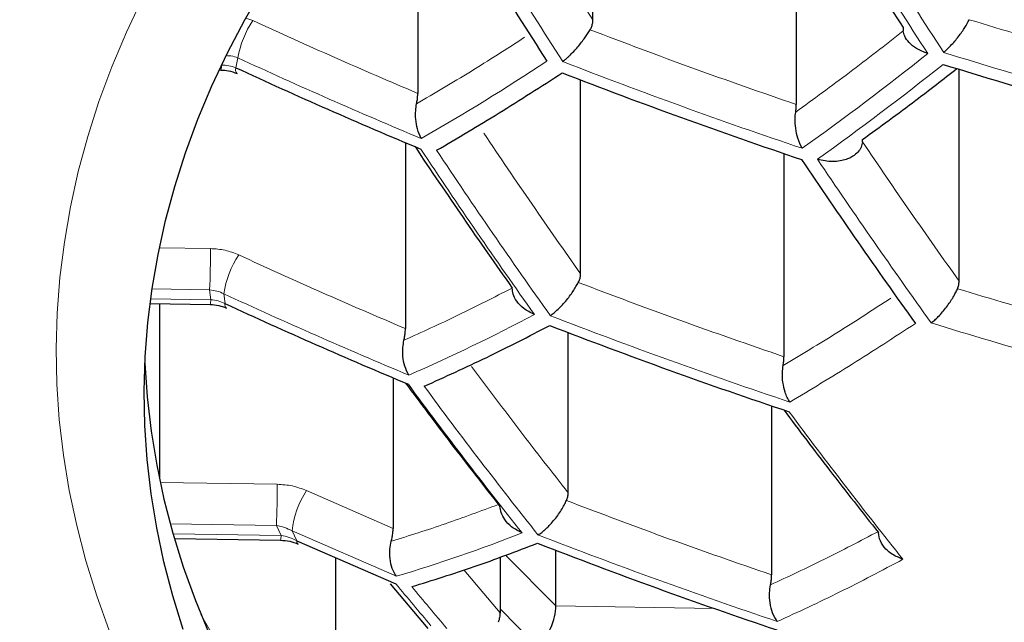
# Model space of a CAD drawing. Header units: millimetres. Extents: x 8 to 761, y 12 to 790.
# Tile 188 of 240: x 426.06 to 429.36, y 634.63 to 636.65. Entities that reach past the tile are written whole.
import ezdxf

# ---------------------------------------------------------------- set-up
doc = ezdxf.new("R2010")
doc.units = ezdxf.units.MM

msp = doc.modelspace()

# ---------------------------------------------------------------- linework, layer by layer
at = {"color": 7, "linetype": 'Continuous', "lineweight": 30}
for p, q in [((427.9795, 636.6464), (427.9795, 637.4092)), ((428.6605, 637.1595), (428.6605, 636.3634)), ((427.3933, 637.1424), (427.3933, 636.4007)), ((429.0179, 636.621), (429.0185, 636.6096)), ((426.7286, 636.4789), (426.7346, 636.4788)), ((429.2054, 635.7727), (429.2054, 636.4812)), ((427.9382, 635.7973), (427.9382, 636.4457)), ((427.352, 636.2358), (427.352, 635.6137)), ((428.8816, 636.2388), (428.8818, 636.2464)), ((428.6192, 636.1992), (428.6192, 635.5196)), ((426.4972, 635.6974), (426.6988, 635.6943)), ((426.5287, 635.6969), (426.5287, 635.1111)), ((427.8969, 635.0645), (427.8969, 635.6004)), ((427.3107, 635.4489), (427.3107, 634.9452)), ((428.5779, 635.355), (428.5779, 634.7897)), ((426.5804, 634.911), (426.9341, 634.9055)), ((426.9883, 634.9036), (427.3202, 634.7597)), ((427.8556, 634.6857), (427.8556, 634.8718)), ((427.1185, 634.8472), (427.1185, 634.1689)), ((427.6687, 634.8493), (427.6687, 634.663)), ((427.3012, 634.7601), (427.4275, 634.61))]:
    msp.add_line(p, q, dxfattribs=at)
at = {"color": 252, "linetype": 'Continuous', "lineweight": 0}
for p, q in [((426.841, 636.6446), (426.8181, 636.6524)), ((426.7913, 636.5194), (426.784, 636.4866)), ((426.6995, 635.8815), (426.5284, 635.8842)), ((426.6966, 635.7432), (426.5039, 635.7462)), ((426.7004, 635.7104), (426.6966, 635.7432)), ((426.7442, 635.7302), (426.7481, 635.6973)), ((426.7004, 635.7104), (426.4993, 635.7136)), ((426.923, 635.0929), (426.5312, 635.099)), ((427.3107, 634.9452), (427.021, 635.0716)), ((426.9202, 634.9546), (426.5649, 634.9601)), ((426.9357, 634.9216), (426.9202, 634.9546)), ((426.9725, 634.9368), (426.9883, 634.9036)), ((427.322, 634.7851), (426.9725, 634.9368)), ((426.9357, 634.9216), (426.5741, 634.9273)), ((427.8556, 634.6857), (427.6869, 634.8561)), ((427.6687, 634.663), (427.5476, 634.8063)), ((427.795, 634.5483), (427.6687, 634.6759)), ((428.3853, 634.6775), (427.8556, 634.6857))]:
    msp.add_line(p, q, dxfattribs=at)
at = {"color": 7, "linetype": 'Continuous', "lineweight": 30, "flags": 128}
for points in [[(426.6086, 634.6068), (426.5735, 634.7198), (426.5439, 634.8332), (426.5197, 634.947), (426.501, 635.0611), (426.4878, 635.1755), (426.48, 635.29), (426.4778, 635.4045), (426.4811, 635.5191), (426.4899, 635.6336), (426.5041, 635.7479), (426.5239, 635.8619), (426.5491, 635.9757), (426.5798, 636.089), (426.6159, 636.2019), (426.6575, 636.3142), (426.7044, 636.4259), (426.7566, 636.5368), (426.8142, 636.647), (426.877, 636.7564)], [(426.4801, 635.4984), (426.4878, 635.3851), (426.501, 635.2707), (426.5197, 635.1566), (426.5439, 635.0428), (426.5735, 634.9294), (426.6086, 634.8164), (426.6491, 634.704), (426.695, 634.5922)]]:
    msp.add_lwpolyline(points, dxfattribs=at)
at = {"color": 252, "linetype": 'Continuous', "lineweight": 0, "flags": 128}
for points in [[(426.3607, 634.6032), (426.3187, 634.7197), (426.2824, 634.8368), (426.2516, 634.9544), (426.2266, 635.0724), (426.2072, 635.1907), (426.1934, 635.3093), (426.1854, 635.4279), (426.1831, 635.5467), (426.1865, 635.6655), (426.1956, 635.7841), (426.2104, 635.9026), (426.2309, 636.0209), (426.2571, 636.1388), (426.2889, 636.2563), (426.3263, 636.3733), (426.3694, 636.4898), (426.418, 636.6055), (426.4722, 636.7206)], [(426.6675, 634.6574), (426.7218, 634.5619)]]:
    msp.add_lwpolyline(points, dxfattribs=at)
at = {"color": 252, "linetype": 'Continuous', "lineweight": 0}
for centre, radius, start, end in [((429.2698, 651.5071), 17.0498, 268.12664, 304.65567), ((448.3275, 649.6711), 24.3196, 211.07543, 212.77178), ((449.7159, 649.9259), 24.5832, 211.34187, 213.0083), ((449.775, 649.9378), 24.5927, 211.3512, 213.01659), ((427.1188, 636.462), 0.3325, 146.6897, 170.0588), ((434.4216, 653.0424), 18.1997, 245.21269, 247.3234), ((422.9586, 644.2422), 9.856, 305.48597, 308.54819), ((434.7546, 654.5917), 18.9029, 252.76446, 255.2909), ((426.6633, 636.4939), 0.0729, 348.0801, 0.8575), ((426.8029, 636.4806), 0.0198, 162.4311, 223.8698), ((423.5683, 642.9514), 7.7224, 299.79099, 303.45592), ((434.612, 653.8453), 18.5998, 248.77631, 251.40175), ((422.9985, 644.2191), 9.8734, 305.49557, 308.55264), ((444.7355, 647.7288), 20.8084, 213.59794, 215.4478), ((444.7993, 647.7378), 20.8245, 213.61169, 215.45952), ((446.2944, 647.9764), 21.1566, 213.88672, 215.69388), ((423.4953, 635.8787), 3.2042, 357.5752, 0.0493), ((427.0551, 635.6854), 0.3142, 146.1893, 171.791), ((434.3797, 652.2532), 18.2019, 245.19737, 247.32733), ((426.6275, 635.7093), 0.0729, 348.0801, 0.8575), ((426.7628, 635.6937), 0.0152, 166.5558, 228.3368), ((424.8265, 641.2539), 6.3269, 293.63979, 297.86916), ((434.5739, 653.0843), 18.6841, 248.86563, 251.47785), ((434.7176, 653.8549), 19.0651, 252.90128, 255.40465), ((441.3679, 645.7534), 17.401, 216.39942, 218.46206), ((441.4342, 645.7613), 17.4202, 216.41187, 218.47172), ((442.9217, 645.9651), 17.8061, 216.6543, 218.65969), ((423.7189, 635.0901), 3.2042, 357.5752, 0.0493), ((427.275, 634.904), 0.3043, 146.58, 173.813), ((426.8628, 634.9205), 0.0729, 348.0801, 0.8575), ((425.844, 639.7554), 5.1854, 286.5604, 291.477), ((434.5292, 652.2691), 18.6065, 248.7835, 251.40787), ((426.9992, 634.902), 0.011, 171.4115, 235.1656), ((438.7215, 644.1943), 14.7987, 219.60798, 220.31501), ((438.7903, 644.2012), 14.8211, 219.6173, 220.32313)]:
    msp.add_arc(centre, radius, start, end, dxfattribs=at)
at = {"color": 7, "linetype": 'Continuous', "lineweight": 30}
for centre, radius, start, end in [((448.2658, 649.6609), 24.3061, 211.06144, 212.75936), ((434.4196, 653.0096), 18.2019, 245.19737, 247.32733), ((434.7532, 654.5621), 18.9129, 252.77294, 255.29794), ((434.6106, 653.8147), 18.6065, 248.7835, 251.40787), ((446.2334, 647.9656), 21.1448, 213.87722, 215.68578), ((434.3783, 652.2203), 18.1997, 245.21269, 247.3234), ((434.5721, 653.0514), 18.6841, 248.86563, 251.47785), ((434.5272, 652.2339), 18.5998, 248.77631, 251.40175)]:
    msp.add_arc(centre, radius, start, end, dxfattribs=at)
msp.add_ellipse((427.795, 634.6322), major_axis=(0.0417, 0.0977), ratio=0.450139, start_param=3.899768, end_param=5.470565, dxfattribs=at)
at = {"color": 252, "linetype": 'Continuous', "lineweight": 0}
for points, knots in [([(417.0656, 638.937), (417.0764, 638.8322), (417.0979, 638.6226), (417.1451, 638.3088), (417.2033, 637.9949), (417.2736, 637.6812), (417.3558, 637.3677), (417.45, 637.0548), (417.5563, 636.7427), (417.6747, 636.4314), (417.7996, 636.1349), (417.9293, 635.8531), (418.062, 635.5859), (418.204, 635.3201), (418.3552, 635.0559), (418.5157, 634.7932), (418.6855, 634.5323), (418.8648, 634.2733), (419.0535, 634.0163), (419.2517, 633.7614), (419.4593, 633.5087), (419.6766, 633.2584), (419.9083, 633.0052), (420.1554, 632.7495), (420.4187, 632.4917), (420.693, 632.2373), (420.9765, 631.9882), (421.2691, 631.7444), (421.5705, 631.5062), (421.8832, 631.2716), (422.2073, 631.041), (422.5429, 630.8146), (422.889, 630.5932), (423.2455, 630.3773), (423.6126, 630.1669), (423.965, 629.976), (424.3003, 629.8036), (424.6163, 629.6484), (424.9389, 629.4974), (425.2631, 629.3529), (425.5882, 629.2148), (425.9141, 629.0831), (426.2457, 628.9558), (426.583, 628.8329), (426.9259, 628.7146), (427.2742, 628.6012), (427.6278, 628.4927), (427.9915, 628.3877), (428.3654, 628.2868), (428.7495, 628.1903), (429.1385, 628.0997), (429.5258, 628.0166), (429.9111, 627.9408), (430.2939, 627.8721), (430.6801, 627.8093), (431.0712, 627.7524), (431.467, 627.7016), (431.8672, 627.6569), (432.2696, 627.6187), (432.6808, 627.5865), (433.1004, 627.5608), (433.5283, 627.5421), (433.9571, 627.5308), (434.3624, 627.5272), (434.7439, 627.53), (435.1012, 627.5379), (435.4581, 627.5509), (435.8155, 627.5692), (436.1733, 627.5927), (436.5312, 627.6214), (436.8875, 627.6553), (437.2538, 627.6956), (437.6295, 627.7428), (438.0142, 627.7975), (438.3959, 627.8581), (438.7758, 627.9248), (439.1537, 627.9977), (439.5294, 628.0767), (439.901, 628.1612), (440.2737, 628.2525), (440.6471, 628.3508), (441.0209, 628.4561), (441.3893, 628.567), (441.7519, 628.683), (442.1086, 628.8043), (442.4592, 628.9305), (442.8037, 629.0616), (443.1421, 629.1973), (443.4741, 629.3375), (443.7999, 629.4821), (444.1193, 629.6308), (444.4322, 629.7835), (444.7385, 629.9401), (445.0382, 630.1005), (445.3313, 630.2644), (445.627, 630.4373), (445.9245, 630.6193), (446.2231, 630.8108), (446.5136, 631.0059), (446.8164, 631.2188), (447.1293, 631.4503), (447.4501, 631.7011), (447.7588, 631.9562), (448.0556, 632.2156), (448.3405, 632.4788), (448.6135, 632.7457), (448.8748, 633.0162), (449.1243, 633.2898), (449.3667, 633.5718), (449.6012, 633.8621), (449.8271, 634.1607), (450.0311, 634.4494), (450.2152, 634.7277), (450.3812, 634.995), (450.5374, 635.2641), (450.6841, 635.5348), (450.8211, 635.807), (450.9485, 636.0805), (451.0665, 636.3553), (451.1748, 636.6312), (451.2737, 636.9082), (451.3631, 637.1862), (451.4431, 637.465), (451.5151, 637.7502), (451.5785, 638.0418), (451.6323, 638.3397), (451.6763, 638.6381), (451.6967, 638.8374), (451.7069, 638.937)], [0, 0, 0, 0, 0.009667, 0.019335, 0.029002, 0.038724, 0.048447, 0.058169, 0.067929, 0.07769, 0.08745, 0.095948, 0.104448, 0.112948, 0.121446, 0.129945, 0.138445, 0.146945, 0.155444, 0.163944, 0.172445, 0.180946, 0.189446, 0.198504, 0.207564, 0.216624, 0.225682, 0.234566, 0.243452, 0.252336, 0.261271, 0.270208, 0.279143, 0.288054, 0.296967, 0.305878, 0.312993, 0.320111, 0.327228, 0.334343, 0.341131, 0.34792, 0.354709, 0.361496, 0.368285, 0.375076, 0.381866, 0.388655, 0.39573, 0.402809, 0.409887, 0.416963, 0.423704, 0.430448, 0.437192, 0.443934, 0.450767, 0.457603, 0.464439, 0.471273, 0.478453, 0.485636, 0.49282, 0.5, 0.505983, 0.511968, 0.517953, 0.523937, 0.529988, 0.536042, 0.542095, 0.548147, 0.554797, 0.561449, 0.568102, 0.574752, 0.581487, 0.588225, 0.594963, 0.601698, 0.608737, 0.615779, 0.622821, 0.62986, 0.636889, 0.64392, 0.650952, 0.657981, 0.665009, 0.672039, 0.679068, 0.686096, 0.693122, 0.700151, 0.707179, 0.714206, 0.721919, 0.729634, 0.737349, 0.745062, 0.754446, 0.763831, 0.773215, 0.782598, 0.791982, 0.801365, 0.810747, 0.82013, 0.829512, 0.839428, 0.849345, 0.85926, 0.867925, 0.876591, 0.885257, 0.893922, 0.902586, 0.911251, 0.919917, 0.92858, 0.937244, 0.945909, 0.954574, 0.963238, 0.972427, 0.981619, 0.99081, 1, 1, 1, 1]), ([(450.5758, 637.4086), (450.5402, 637.2996), (450.469, 637.0814), (450.3448, 636.756), (450.2078, 636.4322), (450.0567, 636.1102), (449.892, 635.7902), (449.7133, 635.4724), (449.5208, 635.157), (449.3142, 634.8443), (449.1091, 634.5561), (448.9086, 634.2922), (448.7156, 634.0518), (448.5138, 633.8136), (448.2937, 633.5671), (448.0538, 633.313), (447.7925, 633.0518), (447.5196, 632.7942), (447.2351, 632.5403), (446.9388, 632.2904), (446.6307, 632.0448), (446.3109, 631.8036), (445.9793, 631.5672), (445.6593, 631.3516), (445.3533, 631.1557), (445.0639, 630.9788), (444.767, 630.8056), (444.4634, 630.6367), (444.1531, 630.4722), (443.8362, 630.3122), (443.5122, 630.1565), (443.181, 630.0054), (442.8428, 629.8589), (442.4976, 629.7173), (442.1456, 629.5808), (441.7815, 629.4475), (441.4048, 629.3182), (441.0155, 629.1931), (440.6195, 629.0746), (440.2302, 628.9663), (439.8486, 628.8679), (439.4755, 628.7786), (439.0979, 628.6953), (438.7141, 628.6177), (438.3242, 628.5461), (437.9286, 628.4808), (437.5294, 628.4223), (437.1298, 628.371), (436.73, 628.3268), (436.3304, 628.2897), (435.9288, 628.2594), (435.5257, 628.2359), (435.1335, 628.22), (434.7526, 628.2109), (434.3832, 628.208), (434.0138, 628.211), (433.6448, 628.2199), (433.2764, 628.2347), (432.9089, 628.2553), (432.5427, 628.2816), (432.1711, 628.3142), (431.7946, 628.3535), (431.4135, 628.3997), (431.0351, 628.452), (430.6717, 628.5085), (430.3231, 628.5686), (429.9892, 628.6315), (429.6585, 628.699), (429.3284, 628.7717), (428.9992, 628.8496), (428.6712, 628.9326), (428.347, 629.0201), (428.0259, 629.1122), (427.7081, 629.2089), (427.3936, 629.3101), (427.0836, 629.4154), (426.7695, 629.5279), (426.4517, 629.6479), (426.1308, 629.7757), (425.8157, 629.9076), (425.5066, 630.0436), (425.2034, 630.1835), (424.9063, 630.3272), (424.6152, 630.4745), (424.3268, 630.6272), (424.0415, 630.7852), (423.7594, 630.9487), (423.4841, 631.1155), (423.208, 631.2901), (422.932, 631.4728), (422.6565, 631.6638), (422.3889, 631.858), (422.1292, 632.0553), (421.8773, 632.2556), (421.6332, 632.4588), (421.397, 632.6647), (421.1685, 632.8731), (420.9478, 633.084), (420.7349, 633.2973), (420.5296, 633.5128), (420.3272, 633.7357), (420.1282, 633.9661), (419.9334, 634.2041), (419.7472, 634.4442), (419.5581, 634.7022), (419.368, 634.9785), (419.1792, 635.2734), (419.0027, 635.5706), (418.8384, 635.8698), (418.6865, 636.1709), (418.5457, 636.4757), (418.4168, 636.7839), (418.2988, 637.0954), (418.2307, 637.3042), (418.1967, 637.4086)], [0, 0, 0, 0, 0.012016, 0.024033, 0.036048, 0.048064, 0.060082, 0.072098, 0.084115, 0.096133, 0.10815, 0.117635, 0.127123, 0.13661, 0.146095, 0.15685, 0.167607, 0.178362, 0.189118, 0.199875, 0.210631, 0.221388, 0.232148, 0.242905, 0.251473, 0.260044, 0.268615, 0.277183, 0.285692, 0.294204, 0.302716, 0.311225, 0.319737, 0.328251, 0.336765, 0.345277, 0.354177, 0.363081, 0.371985, 0.380885, 0.388912, 0.396942, 0.404971, 0.412997, 0.421139, 0.429285, 0.437431, 0.445573, 0.453555, 0.461543, 0.469533, 0.477521, 0.485503, 0.49278, 0.50006, 0.507341, 0.514618, 0.521895, 0.529174, 0.536454, 0.543731, 0.55142, 0.559114, 0.566807, 0.574496, 0.581455, 0.588416, 0.595377, 0.602335, 0.609461, 0.616589, 0.623716, 0.630842, 0.638038, 0.645235, 0.652433, 0.659629, 0.667457, 0.675287, 0.683117, 0.690945, 0.698771, 0.706599, 0.714428, 0.722254, 0.730365, 0.738477, 0.74659, 0.754701, 0.763481, 0.772263, 0.781045, 0.789825, 0.798603, 0.807384, 0.816164, 0.824943, 0.833721, 0.8425, 0.851279, 0.860057, 0.869478, 0.878902, 0.888326, 0.897747, 0.909039, 0.920333, 0.931625, 0.942916, 0.954209, 0.965501, 0.977, 0.988501, 1, 1, 1, 1]), ([(419.0052, 637.4158), (419.0397, 637.3123), (419.1087, 637.1052), (419.2285, 636.7965), (419.3604, 636.4891), (419.5055, 636.1836), (419.6635, 635.88), (419.8346, 635.5784), (420.0187, 635.2792), (420.2159, 634.9824), (420.4114, 634.7091), (420.6023, 634.4587), (420.7857, 634.2307), (420.9774, 634.0048), (421.1879, 633.7692), (421.419, 633.5244), (421.6723, 633.2711), (421.9369, 633.0213), (422.2128, 632.7752), (422.5001, 632.5329), (422.7988, 632.2947), (423.109, 632.0609), (423.4305, 631.8317), (423.7409, 631.6226), (424.0376, 631.4328), (424.3183, 631.2612), (424.6063, 631.0933), (424.9, 630.93), (425.1994, 630.7714), (425.5042, 630.6175), (425.8159, 630.4678), (426.1344, 630.3224), (426.4596, 630.1815), (426.7915, 630.0452), (427.13, 629.9138), (427.4801, 629.7856), (427.8422, 629.6612), (428.2164, 629.5408), (428.5971, 629.4267), (428.9597, 629.3258), (429.3029, 629.2368), (429.6254, 629.1587), (429.9515, 629.0851), (430.281, 629.0163), (430.6139, 628.9524), (430.9499, 628.8935), (431.2888, 628.8396), (431.6358, 628.7902), (431.9909, 628.7455), (432.3541, 628.706), (432.7192, 628.6723), (433.0802, 628.6451), (433.4369, 628.624), (433.7889, 628.6089), (434.1415, 628.5993), (434.4945, 628.5953), (434.8475, 628.5972), (435.2003, 628.6047), (435.5526, 628.6178), (435.9107, 628.6368), (436.2744, 628.6621), (436.6432, 628.6941), (437.0101, 628.732), (437.3629, 628.7745), (437.7018, 628.8209), (438.0266, 628.8705), (438.3489, 628.9248), (438.6696, 628.984), (438.9886, 629.0479), (439.3055, 629.1167), (439.6192, 629.1898), (439.9652, 629.2762), (440.3419, 629.3775), (440.747, 629.4957), (441.1185, 629.6127), (441.4575, 629.7266), (441.7655, 629.8361), (442.0685, 629.9497), (442.3663, 630.0673), (442.6588, 630.1887), (442.946, 630.3138), (443.2279, 630.4424), (443.5078, 630.5761), (443.7855, 630.7149), (444.0606, 630.8588), (444.3298, 631.006), (444.5992, 631.16), (444.8682, 631.3208), (445.1365, 631.4887), (445.3979, 631.6598), (445.6523, 631.8339), (445.8998, 632.011), (446.1404, 632.1908), (446.3741, 632.3734), (446.626, 632.579), (446.8934, 632.8087), (447.1727, 633.0634), (447.4226, 633.3051), (447.6456, 633.5329), (447.8442, 633.7458), (448.0349, 633.9609), (448.2276, 634.1894), (448.4207, 634.4317), (448.6128, 634.688), (448.7946, 634.9465), (448.966, 635.2071), (449.1273, 635.4696), (449.2783, 635.7339), (449.4192, 635.9998), (449.5512, 636.2699), (449.6741, 636.5442), (449.7873, 636.8225), (449.8906, 637.102), (449.9504, 637.2892), (449.9803, 637.3828)], [0, 0, 0, 0, 0.0119292, 0.0238599, 0.035789, 0.0477185, 0.0596496, 0.071579, 0.0835091, 0.0954408, 0.1073708, 0.1167787, 0.1261885, 0.1355981, 0.1450059, 0.1559083, 0.1668121, 0.1777143, 0.1886177, 0.1995228, 0.210426, 0.2213306, 0.2322371, 0.2431415, 0.2518285, 0.2605178, 0.269207, 0.2778937, 0.2864505, 0.2950099, 0.3035691, 0.3121257, 0.3206845, 0.3292465, 0.3378081, 0.3463667, 0.3553139, 0.3642651, 0.3732162, 0.3821631, 0.3894314, 0.3967021, 0.4039726, 0.4112407, 0.4185105, 0.4257831, 0.4330556, 0.4403252, 0.4479508, 0.4555798, 0.4632087, 0.4708342, 0.4781055, 0.4853799, 0.4926542, 0.4999254, 0.507197, 0.5144717, 0.5217464, 0.5290181, 0.5367084, 0.5444022, 0.5520961, 0.5597865, 0.5667345, 0.573685, 0.5806356, 0.5875837, 0.5946097, 0.601638, 0.6086664, 0.6156926, 0.625158, 0.6346261, 0.6440918, 0.6516663, 0.6592432, 0.6668203, 0.6743951, 0.6819681, 0.6895431, 0.6971182, 0.7046913, 0.7125455, 0.7204016, 0.7282579, 0.7361122, 0.7445258, 0.7529414, 0.7613572, 0.769771, 0.7781832, 0.7865973, 0.7950114, 0.8034238, 0.8146391, 0.8258564, 0.8370719, 0.8461004, 0.8551307, 0.864161, 0.8731897, 0.8836525, 0.8941178, 0.9045832, 0.9150462, 0.925508, 0.9359721, 0.9464363, 0.9568982, 0.9676724, 0.978449, 0.9892257, 1, 1, 1, 1]), ([(426.7529, 636.5269), (426.758, 636.5268), (426.7715, 636.5264), (426.7837, 636.5221), (426.7913, 636.5194)], [0, 0, 0, 0, 0.382064, 1, 1, 1, 1]), ([(426.784, 636.4866), (426.7764, 636.4892), (426.7612, 636.4944), (426.7445, 636.4948), (426.7362, 636.495)], [0, 0, 0, 0, 0.499978, 1, 1, 1, 1]), ([(426.7941, 635.8602), (426.779, 635.8662), (426.749, 635.8783), (426.716, 635.8804), (426.6995, 635.8815)], [0, 0, 0, 0, 0.499896, 1, 1, 1, 1]), ([(426.6966, 635.7432), (426.7049, 635.7423), (426.7215, 635.7404), (426.7366, 635.7336), (426.7442, 635.7302)], [0, 0, 0, 0, 0.500022, 1, 1, 1, 1]), ([(426.7481, 635.6973), (426.7405, 635.7007), (426.7253, 635.7075), (426.7087, 635.7095), (426.7004, 635.7104)], [0, 0, 0, 0, 0.499974, 1, 1, 1, 1]), ([(429.059, 635.631), (428.9885, 635.5849), (428.8475, 635.4927), (428.7081, 635.4096), (428.6385, 635.368)], [0, 0, 0, 0, 0.500335, 1, 1, 1, 1]), ([(427.021, 635.0716), (427.0054, 635.0776), (426.9742, 635.0896), (426.9401, 635.0918), (426.923, 635.0929)], [0, 0, 0, 0, 0.4990121, 1, 1, 1, 1]), ([(427.6632, 635.0254), (427.6039, 635.0032), (427.4837, 634.9581), (427.365, 634.921), (427.3048, 634.9022)], [0, 0, 0, 0, 0.49318, 1, 1, 1, 1]), ([(426.9202, 634.9546), (426.9292, 634.9529), (426.9474, 634.9494), (426.9641, 634.941), (426.9725, 634.9368)], [0, 0, 0, 0, 0.5001754, 1, 1, 1, 1]), ([(426.9883, 634.9036), (426.9799, 634.9079), (426.963, 634.9164), (426.9448, 634.9199), (426.9357, 634.9216)], [0, 0, 0, 0, 0.499816, 1, 1, 1, 1]), ([(429.0175, 634.8418), (428.947, 634.8045), (428.8062, 634.7302), (428.6666, 634.6657), (428.5969, 634.6336)], [0, 0, 0, 0, 0.5004005, 1, 1, 1, 1])]:
    msp.add_open_spline(points, degree=3, knots=knots, dxfattribs=at)
at = {"color": 7, "linetype": 'Continuous', "lineweight": 30}
for points, knots in [([(428.7411, 634.4501), (428.7821, 634.4473), (428.8901, 634.44), (429.0663, 634.4318), (429.2694, 634.4249), (429.4736, 634.4214), (429.6789, 634.421), (429.8852, 634.4238), (430.0924, 634.4298), (430.3004, 634.4389), (430.5094, 634.4513), (430.7191, 634.4668), (430.9297, 634.4856), (431.1409, 634.5075), (431.3528, 634.5326), (431.5653, 634.5609), (431.7785, 634.5923), (431.9921, 634.627), (432.2062, 634.6648), (432.4208, 634.7058), (432.6358, 634.7499), (432.8512, 634.7972), (433.0668, 634.8477), (433.2827, 634.9013), (433.4989, 634.958), (433.7152, 635.0179), (433.9317, 635.0809), (434.1482, 635.147), (434.3648, 635.2162), (434.5814, 635.2885), (434.7979, 635.3639), (435.0144, 635.4424), (435.2308, 635.5239), (435.447, 635.6085), (435.663, 635.6962), (435.8787, 635.7869), (436.0942, 635.8806), (436.3093, 635.9774), (436.5241, 636.0772), (436.7386, 636.18), (436.9526, 636.2858), (437.1661, 636.3946), (437.3792, 636.5064), (437.5917, 636.6212), (437.8038, 636.739), (438.0152, 636.8599), (438.2262, 636.9837), (438.4292, 637.1062), (438.6244, 637.227), (438.81, 637.3444), (438.9325, 637.4241), (438.9929, 637.4634)], [0, 0, 0, 0, 0.012558, 0.03302, 0.053491, 0.073969, 0.094455, 0.11495, 0.135452, 0.155962, 0.17648, 0.197006, 0.21754, 0.238082, 0.258631, 0.279189, 0.299755, 0.320328, 0.340911, 0.361501, 0.3821, 0.402709, 0.423326, 0.443953, 0.464589, 0.485235, 0.505892, 0.52656, 0.547239, 0.56793, 0.588634, 0.60935, 0.630081, 0.650826, 0.671587, 0.692365, 0.71316, 0.733974, 0.754808, 0.775664, 0.796544, 0.817449, 0.838382, 0.859344, 0.88034, 0.901372, 0.922443, 0.943559, 0.962539, 0.981517, 1, 1, 1, 1]), ([(425.0081, 636.8676), (425.0082, 636.8397), (425.0083, 636.7748), (425.0127, 636.673), (425.0205, 636.5622), (425.0319, 636.4514), (425.0468, 636.3406), (425.0652, 636.2299), (425.0872, 636.1192), (425.1127, 636.0086), (425.1419, 635.8982), (425.1746, 635.7879), (425.211, 635.6779), (425.251, 635.5681), (425.2947, 635.4586), (425.342, 635.3495), (425.3931, 635.2407), (425.4478, 635.1324), (425.5063, 635.0246), (425.5685, 634.9173), (425.6344, 634.8106), (425.7041, 634.7045), (425.7775, 634.5992), (425.8546, 634.4946), (425.9354, 634.3909), (426.0198, 634.2881), (426.108, 634.1863), (426.1997, 634.0856), (426.295, 633.9859), (426.3938, 633.8875), (426.4961, 633.7902), (426.6018, 633.6943), (426.7109, 633.5998), (426.8232, 633.5066), (426.9388, 633.415), (427.0576, 633.3248), (427.1794, 633.2362), (427.3043, 633.1493), (427.415, 633.075), (427.4852, 633.0304), (427.5117, 633.0136)], [0, 0, 0, 0, 0.0186732, 0.0433378, 0.0680483, 0.0928165, 0.1176544, 0.1425737, 0.167586, 0.1927021, 0.2179328, 0.243288, 0.268777, 0.2944082, 0.3201892, 0.3461265, 0.3722256, 0.3984904, 0.424924, 0.4515278, 0.4783017, 0.5052444, 0.5323532, 0.5596238, 0.5870508, 0.6146276, 0.6423464, 0.6701987, 0.6981753, 0.7262663, 0.7544617, 0.7827512, 0.8111248, 0.8395724, 0.8680845, 0.896652, 0.9252665, 0.95392, 0.9826055, 1, 1, 1, 1]), ([(427.9704, 636.6136), (427.9723, 636.6173), (427.9763, 636.6248), (427.979, 636.636), (427.9794, 636.6433), (427.9795, 636.6464)], [0, 0, 0, 0, 0.356428, 0.723803, 1, 1, 1, 1]), ([(429.1537, 636.5377), (429.1563, 636.5399), (429.1608, 636.5439), (429.1687, 636.5514), (429.1783, 636.5612), (429.1904, 636.5747), (429.2033, 636.5905), (429.2148, 636.6061), (429.2276, 636.6254), (429.2349, 636.6387), (429.2396, 636.6472)], [0, 0, 0, 0, 0.0970591, 0.1690212, 0.2720219, 0.4176899, 0.5531498, 0.6787248, 0.7948237, 1, 1, 1, 1]), ([(427.8787, 636.5071), (427.8814, 636.5092), (427.8862, 636.513), (427.8937, 636.5197), (427.903, 636.5285), (427.9148, 636.5404), (427.9287, 636.5559), (427.9415, 636.5715), (427.9562, 636.5911), (427.9648, 636.6048), (427.9704, 636.6136)], [0, 0, 0, 0, 0.100825, 0.180723, 0.257276, 0.404217, 0.541333, 0.669014, 0.787747, 1, 1, 1, 1]), ([(429.1006, 636.534), (429.0874, 636.5389), (429.0632, 636.548), (429.0379, 636.5696), (429.0229, 636.59), (429.0198, 636.6036), (429.0185, 636.6096)], [0, 0, 0, 0, 0.3196507, 0.5920849, 0.8182776, 1, 1, 1, 1]), ([(426.7346, 636.4788), (426.743, 636.4783), (426.7621, 636.4771), (426.7791, 636.4706), (426.7886, 636.4669)], [0, 0, 0, 0, 0.439668, 1, 1, 1, 1]), ([(427.4565, 636.2102), (427.526, 636.2511), (427.6651, 636.3331), (427.8063, 636.4239), (427.877, 636.4693)], [0, 0, 0, 0, 0.499647, 1, 1, 1, 1]), ([(428.8818, 636.2464), (428.9413, 636.2895), (429.0466, 636.366), (429.1521, 636.4483), (429.198, 636.4841)], [0, 0, 0, 0, 0.565186, 1, 1, 1, 1]), ([(427.3893, 636.3657), (427.3903, 636.3706), (427.3922, 636.3806), (427.3932, 636.3922), (427.3932, 636.3987), (427.3933, 636.4007)], [0, 0, 0, 0, 0.404105, 0.82089, 1, 1, 1, 1]), ([(419.2087, 636.3631), (419.2271, 636.3255), (419.2712, 636.2354), (419.3447, 636.0937), (419.4287, 635.9379), (419.516, 635.783), (419.6065, 635.6289), (419.7002, 635.4756), (419.797, 635.3232), (419.8971, 635.1716), (420.0004, 635.0208), (420.1069, 634.8709), (420.2161, 634.7223), (420.3282, 634.5751), (420.4428, 634.4296), (420.5605, 634.2851), (420.6809, 634.142), (420.804, 634.0002), (420.9297, 633.86), (421.0579, 633.7213), (421.1886, 633.5843), (421.3218, 633.4488), (421.4575, 633.3148), (421.5956, 633.1825), (421.736, 633.0518), (421.8786, 632.9227), (422.0237, 632.7953), (422.171, 632.6695), (422.3206, 632.5453), (422.4727, 632.4226), (422.6271, 632.3015), (422.7835, 632.182), (422.9419, 632.0645), (423.1021, 631.9489), (423.2643, 631.835), (423.4284, 631.723), (423.5944, 631.6126), (423.7625, 631.504), (423.9317, 631.3976), (424.1025, 631.2933), (424.2746, 631.191), (424.449, 631.0901), (424.6253, 630.991), (424.8033, 630.8937), (424.9828, 630.7984), (425.1635, 630.7051), (425.3452, 630.6138), (425.5278, 630.5248), (425.7116, 630.4378), (425.897, 630.3525), (426.084, 630.269), (426.272, 630.1875), (426.461, 630.1081), (426.6508, 630.0307), (426.8415, 629.9554), (427.0331, 629.8821), (427.2258, 629.8108), (427.4194, 629.7414), (427.6137, 629.6741), (427.8087, 629.6088), (428.0047, 629.5455), (428.2021, 629.4839), (428.4009, 629.4241), (428.6007, 629.3662), (428.8014, 629.3103), (429.0027, 629.2563), (429.2043, 629.2044), (429.4061, 629.1545), (429.6079, 629.1068), (429.8097, 629.0612), (430.0119, 629.0175), (430.2145, 628.9758), (430.4176, 628.9361), (430.621, 628.8983), (430.8247, 628.8625), (431.0288, 628.8286), (431.2333, 628.7967), (431.4382, 628.7668), (431.6435, 628.7387), (431.8493, 628.7125), (432.0555, 628.6883), (432.2617, 628.6661), (432.4682, 628.6457), (432.6751, 628.6273), (432.8828, 628.6108), (433.091, 628.5961), (433.2995, 628.5833), (433.5079, 628.5725), (433.716, 628.5636), (433.9235, 628.5566), (434.1302, 628.5516), (434.3358, 628.5486), (434.5404, 628.5474), (434.7453, 628.5482), (434.9507, 628.5508), (435.1568, 628.5554), (435.3628, 628.5619), (435.5689, 628.5703), (435.775, 628.5806), (435.9811, 628.5928), (436.1874, 628.6069), (436.3938, 628.623), (436.6003, 628.641), (436.807, 628.6609), (437.0133, 628.6828), (437.2192, 628.7065), (437.4243, 628.7321), (437.6291, 628.7597), (437.8332, 628.7891), (438.0361, 628.8203), (438.2378, 628.8532), (438.4387, 628.8881), (438.6395, 628.9249), (438.8401, 628.9637), (439.0406, 629.0044), (439.241, 629.0471), (439.4414, 629.0919), (439.6415, 629.1387), (439.8413, 629.1874), (440.0403, 629.238), (440.2387, 629.2906), (440.4363, 629.3451), (440.6331, 629.4015), (440.8291, 629.4598), (441.0243, 629.52), (441.2187, 629.5822), (441.412, 629.6462), (441.6041, 629.7121), (441.7949, 629.7797), (441.9846, 629.8492), (442.1732, 629.9206), (442.3608, 629.994), (442.5474, 630.0692), (442.7331, 630.1464), (442.9179, 630.2257), (443.1018, 630.307), (443.285, 630.3903), (443.4673, 630.4757), (443.6482, 630.563), (443.8276, 630.6521), (444.0055, 630.743), (444.1821, 630.8358), (444.3573, 630.9306), (444.531, 631.0272), (444.703, 631.1256), (444.8732, 631.2257), (445.0415, 631.3275), (445.2076, 631.4308), (445.3722, 631.536), (445.5354, 631.6432), (445.6972, 631.7524), (445.857, 631.8633), (446.0149, 631.976), (446.1709, 632.0904), (446.325, 632.2066), (446.4772, 632.3246), (446.6276, 632.4446), (446.776, 632.5662), (446.9222, 632.6895), (447.066, 632.8143), (447.2074, 632.9406), (447.3465, 633.0685), (447.4833, 633.198), (447.6178, 633.3292), (447.75, 633.462), (447.88, 633.5965), (448.0073, 633.7324), (448.132, 633.8698), (448.2541, 634.0085), (448.3737, 634.1488), (448.4908, 634.2906), (448.6052, 634.4337), (448.7166, 634.578), (448.8251, 634.7235), (448.9304, 634.8696), (449.0331, 635.0172), (449.1331, 635.1663), (449.2304, 635.3169), (449.3245, 635.4683), (449.4153, 635.6206), (449.4904, 635.7509), (449.534, 635.8307), (449.5495, 635.8592)], [0, 0, 0, 0, 0.004792, 0.011474, 0.018145, 0.024805, 0.031456, 0.038099, 0.044736, 0.051368, 0.057997, 0.064624, 0.071253, 0.07779, 0.084333, 0.090858, 0.097361, 0.10384, 0.11029, 0.116709, 0.123093, 0.12945, 0.135787, 0.142089, 0.14836, 0.154601, 0.160814, 0.167, 0.173161, 0.179299, 0.18543, 0.191519, 0.197571, 0.20359, 0.209577, 0.215535, 0.221467, 0.227374, 0.233259, 0.239039, 0.244822, 0.250592, 0.256342, 0.262066, 0.267758, 0.273414, 0.279027, 0.284594, 0.29011, 0.295631, 0.301134, 0.306598, 0.312024, 0.317414, 0.322772, 0.3281, 0.3334, 0.338675, 0.343927, 0.349121, 0.354311, 0.359495, 0.364669, 0.369828, 0.374967, 0.380082, 0.385167, 0.390221, 0.395237, 0.400213, 0.405172, 0.410116, 0.415038, 0.41994, 0.424823, 0.42969, 0.434544, 0.439385, 0.444217, 0.449041, 0.45386, 0.458662, 0.46344, 0.468228, 0.473024, 0.477821, 0.482614, 0.487397, 0.492165, 0.496915, 0.501641, 0.506339, 0.511005, 0.515665, 0.520374, 0.525084, 0.529797, 0.534515, 0.539241, 0.543976, 0.548722, 0.553482, 0.558256, 0.563048, 0.567862, 0.572655, 0.577457, 0.582275, 0.587099, 0.591913, 0.596709, 0.601515, 0.60635, 0.611206, 0.616086, 0.620993, 0.62593, 0.630902, 0.635891, 0.640899, 0.645927, 0.650974, 0.656041, 0.66113, 0.66624, 0.671373, 0.676528, 0.681695, 0.686875, 0.692076, 0.697301, 0.702552, 0.707833, 0.713144, 0.718491, 0.723874, 0.729297, 0.734766, 0.740259, 0.745764, 0.751304, 0.756876, 0.76248, 0.768111, 0.773769, 0.779451, 0.785153, 0.790869, 0.796592, 0.802403, 0.808236, 0.814095, 0.819982, 0.825899, 0.831849, 0.837835, 0.843858, 0.84993, 0.856011, 0.862114, 0.868244, 0.8744, 0.880586, 0.886802, 0.893051, 0.899337, 0.905659, 0.911974, 0.91833, 0.92472, 0.931139, 0.937581, 0.944041, 0.950512, 0.956988, 0.96345, 0.970018, 0.976589, 0.983165, 0.989747, 0.996337, 1, 1, 1, 1]), ([(427.4051, 636.2496), (427.4003, 636.2598), (427.3915, 636.2787), (427.3863, 636.3119), (427.3854, 636.341), (427.3881, 636.3581), (427.3893, 636.3657)], [0, 0, 0, 0, 0.317484, 0.589405, 0.816471, 1, 1, 1, 1]), ([(428.6583, 636.3381), (428.6589, 636.3424), (428.6602, 636.3512), (428.6604, 636.3593), (428.6605, 636.3634)], [0, 0, 0, 0, 0.4939087, 1, 1, 1, 1]), ([(428.68, 636.2169), (428.6747, 636.2275), (428.665, 636.2473), (428.6581, 636.2822), (428.6556, 636.3127), (428.6574, 636.3302), (428.6583, 636.3381)], [0, 0, 0, 0, 0.318242, 0.590276, 0.816986, 1, 1, 1, 1]), ([(427.3841, 636.2224), (427.4376, 636.1428), (427.5456, 635.9823), (427.6545, 635.8274), (427.7094, 635.7494)], [0, 0, 0, 0, 0.495865, 1, 1, 1, 1]), ([(428.8816, 636.2388), (428.8806, 636.2327), (428.8785, 636.2204), (428.8672, 636.2036), (428.8542, 636.1926), (428.843, 636.1862), (428.8355, 636.1826), (428.8239, 636.1782), (428.8062, 636.1739), (428.7822, 636.172), (428.7563, 636.1738), (428.7398, 636.1783), (428.7314, 636.1805)], [0, 0, 0, 0, 0.119192, 0.24061, 0.366666, 0.410215, 0.454596, 0.499878, 0.609433, 0.736601, 0.8668, 1, 1, 1, 1]), ([(417.4396, 635.9953), (417.4541, 635.9657), (417.4958, 635.8803), (417.5684, 635.74), (417.6571, 635.5744), (417.749, 635.41), (417.8438, 635.2467), (417.9416, 635.0848), (418.0426, 634.9238), (418.1466, 634.7638), (418.2537, 634.6048), (418.3637, 634.4473), (418.4765, 634.2911), (418.5922, 634.1361), (418.7108, 633.9824), (418.8323, 633.8299), (418.9567, 633.6787), (419.084, 633.5287), (419.2142, 633.3799), (419.347, 633.2327), (419.4823, 633.0871), (419.62, 632.9432), (419.7604, 632.8007), (419.9033, 632.6597), (420.0487, 632.5204), (420.1966, 632.3826), (420.3468, 632.2465), (420.4994, 632.112), (420.654, 631.9794), (420.8103, 631.8491), (420.9689, 631.7203), (421.1296, 631.5932), (421.2929, 631.4676), (421.4579, 631.344), (421.6248, 631.2222), (421.7938, 631.1023), (421.9646, 630.9841), (422.1375, 630.8677), (422.3123, 630.7531), (422.4891, 630.6402), (422.668, 630.529), (422.8482, 630.4199), (423.0299, 630.3128), (423.2131, 630.2077), (423.3981, 630.1044), (423.5846, 630.003), (423.7728, 629.9034), (423.9624, 629.8058), (424.1536, 629.7101), (424.3462, 629.6163), (424.5403, 629.5244), (424.7359, 629.4344), (424.9329, 629.3463), (425.1312, 629.2601), (425.3305, 629.1759), (425.5305, 629.094), (425.7311, 629.0141), (425.9326, 628.9364), (426.135, 628.8606), (426.3384, 628.7869), (426.5427, 628.7151), (426.7479, 628.6453), (426.9542, 628.5774), (427.1615, 628.5114), (427.3698, 628.4474), (427.5792, 628.3853), (427.7897, 628.325), (428.0004, 628.2669), (428.2115, 628.2108), (428.4232, 628.1567), (428.6364, 628.1044), (428.8508, 628.054), (429.066, 628.0054), (429.282, 627.9588), (429.4984, 627.9141), (429.7151, 627.8714), (429.932, 627.8308), (430.1488, 627.7922), (430.3653, 627.7557), (430.5814, 627.7213), (430.7969, 627.689), (431.0122, 627.6588), (431.2288, 627.6303), (431.4471, 627.6035), (431.6667, 627.5786), (431.8863, 627.5556), (432.1059, 627.5346), (432.3256, 627.5155), (432.5454, 627.4984), (432.7653, 627.4832), (432.9854, 627.47), (433.2056, 627.4587), (433.4261, 627.4493), (433.6468, 627.4419), (433.8678, 627.4364), (434.089, 627.4328), (434.3096, 627.4311), (434.5296, 627.4314), (434.7488, 627.4336), (434.9683, 627.4378), (435.1878, 627.4438), (435.4075, 627.4518), (435.6273, 627.4617), (435.847, 627.4735), (436.0668, 627.4873), (436.2866, 627.503), (436.5062, 627.5206), (436.7257, 627.5402), (436.9451, 627.5617), (437.1642, 627.5851), (437.383, 627.6104), (437.601, 627.6376), (437.8183, 627.6667), (438.0347, 627.6977), (438.2506, 627.7305), (438.4658, 627.7652), (438.6806, 627.8019), (438.8948, 627.8405), (439.1086, 627.881), (439.3219, 627.9234), (439.5348, 627.9678), (439.7474, 628.0141), (439.9596, 628.0625), (440.1716, 628.1128), (440.3833, 628.1652), (440.5941, 628.2194), (440.8035, 628.2755), (441.0118, 628.3333), (441.2198, 628.3932), (441.4275, 628.4552), (441.6349, 628.5193), (441.8417, 628.5854), (442.0478, 628.6534), (442.2529, 628.7234), (442.457, 628.7953), (442.6596, 628.869), (442.8608, 628.9444), (443.0601, 629.0215), (443.2569, 629.1), (443.4532, 629.1806), (443.6493, 629.2634), (443.8456, 629.3489), (444.0405, 629.436), (444.2338, 629.525), (444.4256, 629.6159), (444.6159, 629.7085), (444.8048, 629.8031), (444.9923, 629.8995), (445.1783, 629.9978), (445.3629, 630.098), (445.5462, 630.2002), (445.7282, 630.3045), (445.9087, 630.4106), (446.0875, 630.5186), (446.2645, 630.6284), (446.4398, 630.74), (446.6134, 630.8535), (446.7853, 630.9689), (446.9553, 631.086), (447.1233, 631.2049), (447.2896, 631.3257), (447.4541, 631.4484), (447.6166, 631.5729), (447.7764, 631.6985), (447.9339, 631.8258), (448.0893, 631.9548), (448.243, 632.0858), (448.3943, 632.2183), (448.5432, 632.3525), (448.6897, 632.4881), (448.8339, 632.6254), (448.9757, 632.7643), (449.1152, 632.9049), (449.2524, 633.0471), (449.3875, 633.1913), (449.5201, 633.3371), (449.6501, 633.4844), (449.7772, 633.6328), (449.9017, 633.7827), (450.0235, 633.934), (450.1425, 634.0867), (450.2588, 634.2407), (450.3722, 634.396), (450.4827, 634.5526), (450.5903, 634.7104), (450.6947, 634.869), (450.7962, 635.0288), (450.8948, 635.1898), (450.9904, 635.352), (451.0829, 635.5152), (451.1721, 635.6793), (451.2548, 635.837), (451.306, 635.9404), (451.3299, 635.9885)], [0, 0, 0, 0, 0.003314, 0.009565, 0.0158, 0.022018, 0.028215, 0.034388, 0.040534, 0.046714, 0.052854, 0.058974, 0.065075, 0.071158, 0.077225, 0.083277, 0.089315, 0.095342, 0.101357, 0.107363, 0.113312, 0.119249, 0.125165, 0.131062, 0.136943, 0.142778, 0.148616, 0.154423, 0.160193, 0.165918, 0.171589, 0.177296, 0.182955, 0.188585, 0.194186, 0.19976, 0.205309, 0.210835, 0.216339, 0.221822, 0.227286, 0.232733, 0.23811, 0.243481, 0.248827, 0.254147, 0.259442, 0.264713, 0.26996, 0.275184, 0.280387, 0.285567, 0.290727, 0.295867, 0.300985, 0.30605, 0.311086, 0.316094, 0.321075, 0.326032, 0.330967, 0.33588, 0.340774, 0.345651, 0.350512, 0.355359, 0.360194, 0.36502, 0.369767, 0.374531, 0.379292, 0.384048, 0.388793, 0.393526, 0.398242, 0.402939, 0.407614, 0.412263, 0.416885, 0.421476, 0.426035, 0.430558, 0.435081, 0.439673, 0.444249, 0.448812, 0.453362, 0.457902, 0.462433, 0.466957, 0.471477, 0.475993, 0.480507, 0.485021, 0.489537, 0.494056, 0.498577, 0.503052, 0.507529, 0.512012, 0.5165, 0.520995, 0.525497, 0.530006, 0.534521, 0.539045, 0.543577, 0.548116, 0.552664, 0.557221, 0.561787, 0.566353, 0.570913, 0.575476, 0.580046, 0.584623, 0.589209, 0.593807, 0.598419, 0.603045, 0.607689, 0.612352, 0.617036, 0.621742, 0.626474, 0.631238, 0.635969, 0.640718, 0.645503, 0.650319, 0.655166, 0.660039, 0.664935, 0.669851, 0.674784, 0.67973, 0.684685, 0.689645, 0.694604, 0.699518, 0.704593, 0.709682, 0.714786, 0.719907, 0.725047, 0.730208, 0.735391, 0.740599, 0.745833, 0.751094, 0.756386, 0.76171, 0.767074, 0.772448, 0.777848, 0.783275, 0.788732, 0.794221, 0.799734, 0.805258, 0.810826, 0.816427, 0.822054, 0.827696, 0.8333, 0.838993, 0.844703, 0.850432, 0.856181, 0.861952, 0.867747, 0.873567, 0.879414, 0.88529, 0.891198, 0.897165, 0.903118, 0.909094, 0.915091, 0.921109, 0.927148, 0.933205, 0.939281, 0.945375, 0.951485, 0.957607, 0.963716, 0.969879, 0.976047, 0.982223, 0.988407, 0.994602, 1, 1, 1, 1]), ([(427.9308, 635.768), (427.9326, 635.7717), (427.9361, 635.7793), (427.938, 635.7893), (427.9381, 635.7954), (427.9382, 635.7973)], [0, 0, 0, 0, 0.398086, 0.808046, 1, 1, 1, 1]), ([(427.8372, 635.6569), (427.8393, 635.6584), (427.8432, 635.661), (427.8491, 635.6658), (427.8544, 635.6703), (427.8624, 635.6777), (427.8737, 635.6889), (427.8882, 635.7051), (427.9016, 635.7218), (427.9132, 635.7383), (427.9231, 635.7539), (427.9283, 635.7634), (427.9308, 635.768)], [0, 0, 0, 0, 0.077884, 0.14505, 0.201496, 0.252197, 0.399507, 0.536909, 0.664929, 0.784217, 0.89558, 1, 1, 1, 1]), ([(429.1999, 635.7471), (429.2015, 635.7512), (429.2047, 635.7595), (429.2052, 635.7683), (429.2054, 635.7727)], [0, 0, 0, 0, 0.491729, 1, 1, 1, 1]), ([(427.7841, 635.6608), (427.7714, 635.667), (427.7479, 635.6785), (427.7246, 635.7038), (427.7117, 635.7274), (427.7101, 635.7426), (427.7094, 635.7494)], [0, 0, 0, 0, 0.320644, 0.593364, 0.819189, 1, 1, 1, 1]), ([(429.1121, 635.6325), (429.116, 635.6356), (429.1234, 635.6414), (429.1362, 635.6539), (429.1496, 635.6685), (429.163, 635.6852), (429.175, 635.702), (429.1851, 635.7183), (429.1935, 635.7336), (429.1978, 635.7427), (429.1999, 635.7471)], [0, 0, 0, 0, 0.138323, 0.265564, 0.411758, 0.547733, 0.673924, 0.790878, 0.899285, 1, 1, 1, 1]), ([(426.6989, 635.6943), (426.7084, 635.6936), (426.7274, 635.6924), (426.7443, 635.6857), (426.7527, 635.6824)], [0, 0, 0, 0, 0.503878, 1, 1, 1, 1]), ([(427.3471, 635.5748), (427.3482, 635.5797), (427.3503, 635.5896), (427.3517, 635.6027), (427.3519, 635.6105), (427.352, 635.6137)], [0, 0, 0, 0, 0.360266, 0.732127, 1, 1, 1, 1]), ([(427.4149, 635.4209), (427.4845, 635.4523), (427.6237, 635.5151), (427.7648, 635.5877), (427.8355, 635.6241)], [0, 0, 0, 0, 0.499588, 1, 1, 1, 1]), ([(427.3635, 635.4579), (427.3585, 635.4673), (427.349, 635.4852), (427.3433, 635.5184), (427.3424, 635.5488), (427.3457, 635.5667), (427.3471, 635.5748)], [0, 0, 0, 0, 0.307064, 0.581739, 0.81221, 1, 1, 1, 1]), ([(428.6163, 635.4903), (428.6171, 635.4954), (428.6188, 635.5056), (428.6191, 635.5149), (428.6192, 635.5196)], [0, 0, 0, 0, 0.491752, 1, 1, 1, 1]), ([(428.6385, 635.368), (428.6354, 635.373), (428.6295, 635.3827), (428.6212, 635.4047), (428.6152, 635.4324), (428.6129, 635.4639), (428.6152, 635.4822), (428.6163, 635.4903)], [0, 0, 0, 0, 0.165003, 0.31838, 0.589795, 0.8164, 1, 1, 1, 1]), ([(427.3524, 635.4314), (427.403, 635.3637), (427.508, 635.2232), (427.6136, 635.0886), (427.6683, 635.0188)], [0, 0, 0, 0, 0.481832, 1, 1, 1, 1]), ([(428.6186, 635.3414), (428.6697, 635.2737), (428.775, 635.134), (428.8808, 635.0001), (428.9354, 634.931)], [0, 0, 0, 0, 0.484898, 1, 1, 1, 1]), ([(427.7956, 634.9237), (427.7997, 634.9261), (427.8068, 634.9304), (427.8164, 634.9385), (427.8232, 634.9446), (427.8281, 634.9494), (427.8364, 634.9578), (427.8478, 634.9705), (427.8616, 634.9882), (427.8736, 635.006), (427.8836, 635.0231), (427.8887, 635.0335), (427.8911, 635.0385)], [0, 0, 0, 0, 0.146424, 0.253542, 0.298764, 0.348033, 0.396162, 0.533688, 0.661872, 0.781577, 0.893862, 1, 1, 1, 1]), ([(427.8911, 635.0385), (427.8928, 635.0426), (427.8962, 635.0511), (427.8966, 635.06), (427.8969, 635.0645)], [0, 0, 0, 0, 0.491377, 1, 1, 1, 1]), ([(427.7425, 634.93), (427.7303, 634.9362), (427.7077, 634.9477), (427.6848, 634.9728), (427.6717, 634.9965), (427.6694, 635.0119), (427.6683, 635.0188)], [0, 0, 0, 0, 0.320238, 0.592955, 0.819014, 1, 1, 1, 1]), ([(427.3048, 634.9022), (427.306, 634.9071), (427.3083, 634.9169), (427.3103, 634.9316), (427.3106, 634.9406), (427.3107, 634.9452)], [0, 0, 0, 0, 0.323865, 0.658416, 1, 1, 1, 1]), ([(426.9341, 634.9055), (426.9445, 634.9048), (426.965, 634.9035), (426.9837, 634.8964), (426.9929, 634.8929)], [0, 0, 0, 0, 0.504742, 1, 1, 1, 1]), ([(429.0175, 634.8418), (429.0049, 634.8468), (428.9837, 634.8554), (428.9579, 634.8771), (428.9398, 634.9018), (428.9368, 634.9217), (428.9354, 634.931)], [0, 0, 0, 0, 0.293997, 0.500658, 0.766938, 1, 1, 1, 1]), ([(427.322, 634.7851), (427.3168, 634.7933), (427.3066, 634.8096), (427.3, 634.842), (427.2991, 634.874), (427.303, 634.8934), (427.3048, 634.9022)], [0, 0, 0, 0, 0.284929, 0.563118, 0.800836, 1, 1, 1, 1]), ([(427.3734, 634.7504), (427.443, 634.7719), (427.5824, 634.8148), (427.7233, 634.8687), (427.7939, 634.8957)], [0, 0, 0, 0, 0.499509, 1, 1, 1, 1]), ([(428.5741, 634.7563), (428.575, 634.7611), (428.5769, 634.7707), (428.5778, 634.7818), (428.5779, 634.7879), (428.5779, 634.7897)], [0, 0, 0, 0, 0.407332, 0.827185, 1, 1, 1, 1]), ([(428.5969, 634.6336), (428.5912, 634.6425), (428.5801, 634.6599), (428.5722, 634.6945), (428.5698, 634.7276), (428.5728, 634.7474), (428.5741, 634.7563)], [0, 0, 0, 0, 0.295625, 0.571931, 0.805978, 1, 1, 1, 1]), ([(427.6687, 634.663), (427.6684, 634.6578), (427.6679, 634.6474), (427.6645, 634.6366), (427.6628, 634.6311)], [0, 0, 0, 0, 0.491599, 1, 1, 1, 1])]:
    msp.add_open_spline(points, degree=3, knots=knots, dxfattribs=at)
at = {"color": 252, "linetype": 'Continuous', "lineweight": 0}
for points in [[(427.9795, 636.6464), (427.9252, 636.7318), (427.8165, 636.9026), (427.7091, 637.0787), (427.6554, 637.1667)], [(427.3933, 636.4007), (427.3006, 636.4402), (427.1151, 636.5194), (426.9324, 636.6029), (426.841, 636.6446)], [(429.9277, 636.4501), (429.8124, 636.4813), (429.5818, 636.5438), (429.3536, 636.6127), (429.2396, 636.6472)], [(427.751, 636.5882), (427.6905, 636.5493), (427.5696, 636.4715), (427.4494, 636.4009), (427.3893, 636.3657)], [(428.6605, 636.3634), (428.5446, 636.4035), (428.313, 636.4836), (428.0846, 636.5702), (427.9704, 636.6136)], [(429.0185, 636.6096), (428.9584, 636.5627), (428.8381, 636.4688), (428.7182, 636.3816), (428.6583, 636.3381)], [(427.9382, 635.7973), (427.884, 635.8743), (427.7757, 636.0283), (427.6683, 636.1878), (427.6146, 636.2676)], [(429.2054, 635.7727), (429.1512, 635.849), (429.0428, 636.0017), (428.9353, 636.1598), (428.8816, 636.2388)], [(427.352, 635.6137), (427.2583, 635.6537), (427.071, 635.7337), (426.8864, 635.818), (426.7941, 635.8602)], [(428.6192, 635.5196), (428.5037, 635.5594), (428.2726, 635.6389), (428.0448, 635.725), (427.9308, 635.768)], [(427.7094, 635.7494), (427.6487, 635.7184), (427.5275, 635.6564), (427.4072, 635.602), (427.3471, 635.5748)], [(429.8864, 635.5521), (429.7714, 635.5831), (429.5413, 635.6449), (429.3137, 635.713), (429.1999, 635.7471)], [(428.9767, 635.7156), (428.9164, 635.6763), (428.796, 635.5977), (428.6762, 635.5261), (428.6163, 635.4903)], [(427.8969, 635.0645), (427.8428, 635.1335), (427.7346, 635.2714), (427.6271, 635.4152), (427.5733, 635.4871)], [(428.5779, 634.7897), (428.4626, 634.8295), (428.2321, 634.9092), (428.0048, 634.9954), (427.8911, 635.0385)], [(428.9353, 634.935), (428.8749, 634.9034), (428.754, 634.8402), (428.6341, 634.7843), (428.5741, 634.7563)]]:
    msp.add_open_spline(points, degree=3, dxfattribs=at)
at = {"color": 7, "linetype": 'Continuous', "lineweight": 30}
msp.add_open_spline([(428.69, 637.1423), (428.7444, 637.0541), (428.8531, 636.8776), (428.9629, 636.7065), (429.0179, 636.621)], degree=3, dxfattribs=at)

doc.saveas('drawing.dxf')
